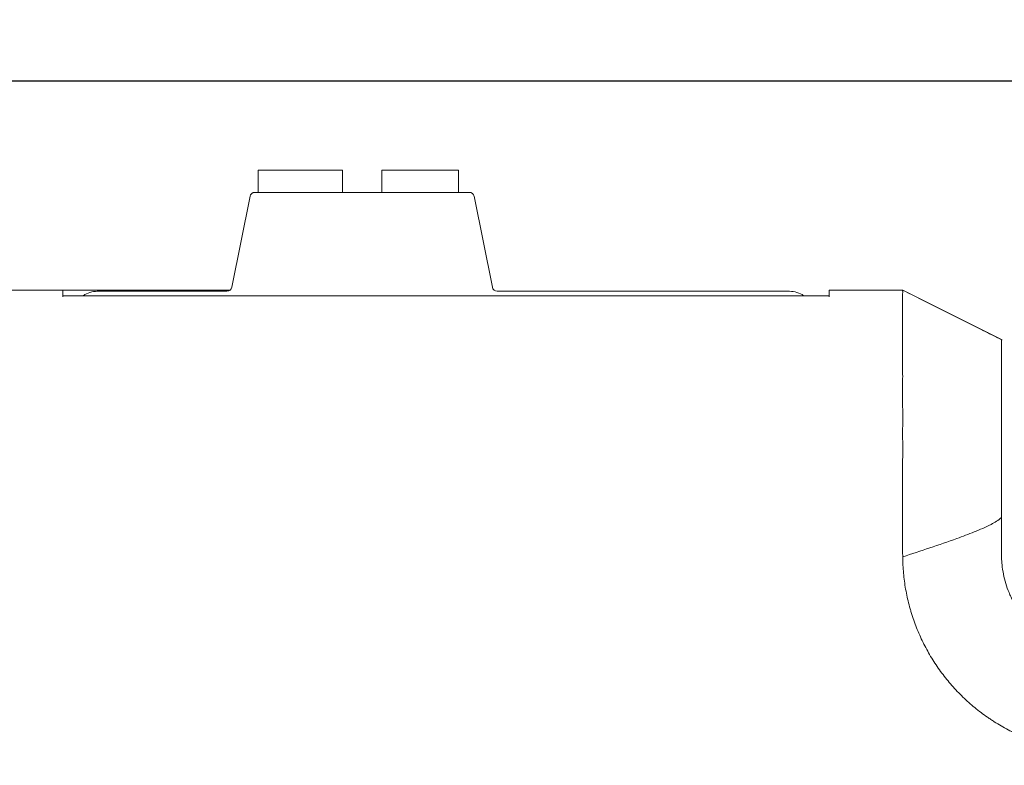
# Model space of a CAD drawing. Header units: millimetres. Extents: x -1114 to 1396, y -630 to 631.
# Tile 62 of 256: x -949 to -929, y -61 to -46. Entities that reach past the tile are written whole.
import ezdxf

# ---------------------------------------------------------------- set-up
doc = ezdxf.new("R2010")
doc.units = ezdxf.units.MM
doc.header["$MEASUREMENT"] = 0
doc.dimstyles.get("Standard").update_dxf_attribs({"dimtxt": 3.5, "dimasz": 0.18, "dimexe": 0.18, "dimexo": 0.0625, "dimgap": 0.09, "dimtad": 0, "dimtih": 1, "dimtoh": 1, "dimdec": 4, "dimzin": 0, "dimdsep": 46, "dimtxsty": 'Standard', "dimcen": 0.09, "dimadec": 0, "dimazin": 0, "dimtfac": 1, "dimtdec": 4, "dimtofl": 0, "dimtmove": 0, "dimatfit": 3, "dimfxl": 0, "dimtolj": 1, "dimtzin": 0, "dimarcsym": 0})

# ---------------------------------------------------------------- blocks, each defined once
blk = doc.blocks.new('*D6')
at = {"color": 0, "lineweight": -2}
for p, q in [((-974.724, -60.677), (-974.724, -21.749)), ((-869.224, -61.15), (-869.224, -21.749)), ((-974.544, -21.929), (-933.148, -21.929)), ((-869.404, -21.929), (-910.801, -21.929))]:
    blk.add_line(p, q, dxfattribs=at)
at = {"color": 0}
for points in [[(-974.544, -21.899), (-974.544, -21.959), (-974.724, -21.929)], [(-869.404, -21.959), (-869.404, -21.899), (-869.224, -21.929)]]:
    blk.add_solid(points, dxfattribs=at)
at = {"layer": 'Defpoints', "color": 0}
for p in [(-869.224, -21.929), (-974.724, -60.74), (-869.224, -61.212)]:
    blk.add_point(p, dxfattribs=at)
at = {"color": 0, "insert": (-921.974, -21.929), "char_height": 3.5, "attachment_point": 5}
blk.add_mtext('\\A1;105.5%%p1.0', dxfattribs=at)
blk = doc.blocks.new('*D10')
at = {"color": 0, "lineweight": -2}
for p, q in [((-926.761, -47.588), (-1024.979, -47.588)), ((-1024.799, -47.768), (-1024.799, -63.361)), ((-1024.799, -82.634), (-1024.799, -67.041)), ((-974.287, -82.814), (-1024.979, -82.814))]:
    blk.add_line(p, q, dxfattribs=at)
at = {"color": 0}
for points in [[(-1024.769, -47.768), (-1024.829, -47.768), (-1024.799, -47.588)], [(-1024.829, -82.634), (-1024.769, -82.634), (-1024.799, -82.814)]]:
    blk.add_solid(points, dxfattribs=at)
at = {"layer": 'Defpoints', "color": 0}
for p in [(-926.699, -47.588), (-1024.799, -82.814), (-974.224, -82.814)]:
    blk.add_point(p, dxfattribs=at)
at = {"color": 0, "insert": (-1024.799, -65.201), "char_height": 3.5, "attachment_point": 5}
blk.add_mtext('\\A1;35.2%%p0.5', dxfattribs=at)

msp = doc.modelspace()

# ---------------------------------------------------------------- linework, layer by layer
at = {"lineweight": 18}
for points, knots in [([(1038.9843, -629.7647), (1038.9843, -629.7647), (-1111.4882, -629.7647), (-1111.4882, -629.7647), (-1111.4882, -629.7647), (-1111.4882, -629.7647), (-1111.4882, 630.7883), (-1111.4882, 630.7883), (-1111.4882, 630.7883), (-1111.4882, 630.7883), (1038.9843, 630.7883), (1038.9843, 630.7883)], [0, 0, 0, 0, 0.3333333, 0.3333333, 0.3333333, 0.3333333, 0.6666667, 0.6666667, 0.6666667, 0.6666667, 1, 1, 1, 1]), ([(-931.355, -54.8138), (-931.3574, -54.7261), (-931.3557, -54.6389), (-931.3541, -54.5524), (-931.3541, -54.5524), (-931.3533, -54.5092), (-931.3525, -54.4661), (-931.3522, -54.4232), (-931.3522, -54.4232), (-931.3521, -54.4017), (-931.352, -54.3803), (-931.3522, -54.3589), (-931.3522, -54.3589), (-931.3524, -54.3375), (-931.3528, -54.3162), (-931.3531, -54.2948), (-931.3531, -54.2948), (-931.3542, -54.2096), (-931.3546, -54.125), (-931.3547, -54.041), (-931.3547, -54.041), (-931.3548, -53.999), (-931.3548, -53.9572), (-931.3547, -53.9155), (-931.3547, -53.9155), (-931.3547, -53.8738), (-931.3546, -53.8323), (-931.3545, -53.791), (-931.3545, -53.791), (-931.3542, -53.7086), (-931.3541, -53.6277), (-931.3541, -53.5484), (-931.3541, -53.5484), (-931.3542, -53.5087), (-931.3542, -53.4695), (-931.3543, -53.4306), (-931.3543, -53.4306), (-931.3543, -53.3917), (-931.3544, -53.3532), (-931.3544, -53.3153), (-931.3544, -53.3153), (-931.3545, -53.2395), (-931.3547, -53.1661), (-931.3547, -53.095), (-931.3547, -53.095), (-931.3548, -53.024), (-931.3548, -52.9553), (-931.3547, -52.8889), (-931.3547, -52.8889), (-931.3547, -52.8225), (-931.3546, -52.7584), (-931.3545, -52.6967), (-931.3545, -52.6967), (-931.3544, -52.6658), (-931.3544, -52.6355), (-931.3543, -52.6059), (-931.3543, -52.6059), (-931.3543, -52.591), (-931.3543, -52.5763), (-931.3543, -52.5619), (-931.3543, -52.5619), (-931.3543, -52.5474), (-931.3543, -52.5331), (-931.3543, -52.5191), (-931.3543, -52.5191), (-931.3543, -52.4628), (-931.3545, -52.4098), (-931.3546, -52.36), (-931.3546, -52.36), (-931.3546, -52.3102), (-931.3547, -52.2635), (-931.3546, -52.22), (-931.3546, -52.22), (-931.3546, -52.1765), (-931.3545, -52.1361), (-931.3545, -52.099), (-931.3545, -52.099), (-931.3544, -52.0805), (-931.3544, -52.0627), (-931.3544, -52.0458), (-931.3544, -52.0458), (-931.3545, -52.0289), (-931.3545, -52.0129), (-931.3546, -51.9978), (-931.3546, -51.9978), (-931.3548, -51.9375), (-931.355, -51.8918), (-931.3532, -51.8608)], [0, 0, 0, 0, 0.0454545, 0.0454545, 0.0454545, 0.0454545, 0.0909091, 0.0909091, 0.0909091, 0.0909091, 0.1363636, 0.1363636, 0.1363636, 0.1363636, 0.1818182, 0.1818182, 0.1818182, 0.1818182, 0.2272727, 0.2272727, 0.2272727, 0.2272727, 0.2727273, 0.2727273, 0.2727273, 0.2727273, 0.3181818, 0.3181818, 0.3181818, 0.3181818, 0.3636364, 0.3636364, 0.3636364, 0.3636364, 0.4090909, 0.4090909, 0.4090909, 0.4090909, 0.4545455, 0.4545455, 0.4545455, 0.4545455, 0.5, 0.5, 0.5, 0.5, 0.5454545, 0.5454545, 0.5454545, 0.5454545, 0.5909091, 0.5909091, 0.5909091, 0.5909091, 0.6363636, 0.6363636, 0.6363636, 0.6363636, 0.6818182, 0.6818182, 0.6818182, 0.6818182, 0.7272727, 0.7272727, 0.7272727, 0.7272727, 0.7727273, 0.7727273, 0.7727273, 0.7727273, 0.8181818, 0.8181818, 0.8181818, 0.8181818, 0.8636364, 0.8636364, 0.8636364, 0.8636364, 0.9090909, 0.9090909, 0.9090909, 0.9090909, 0.9545455, 0.9545455, 0.9545455, 0.9545455, 1, 1, 1, 1]), ([(-931.3532, -51.8608), (-931.3528, -51.853), (-931.3529, -51.8461), (-931.3533, -51.8403), (-931.3533, -51.8403), (-931.3537, -51.8344), (-931.3543, -51.8295), (-931.3549, -51.8256), (-931.3549, -51.8256), (-931.3559, -51.8178), (-931.3566, -51.8138), (-931.3535, -51.8138)], [0, 0, 0, 0, 0.3333333, 0.3333333, 0.3333333, 0.3333333, 0.6666667, 0.6666667, 0.6666667, 0.6666667, 1, 1, 1, 1]), ([(-929.3546, -54.8775), (-929.3546, -54.6799), (-929.3546, -54.4816), (-929.3546, -54.2908), (-929.3546, -54.2908), (-929.3546, -54.1), (-929.3546, -53.9172), (-929.3546, -53.7497), (-929.3546, -53.7497), (-929.3546, -53.4147), (-929.3546, -53.1448), (-929.3546, -52.9851), (-929.3546, -52.9851), (-929.3546, -52.9052), (-929.3546, -52.8523), (-929.3546, -52.828), (-929.3546, -52.828), (-929.3546, -52.8038), (-929.3546, -52.8169), (-929.3546, -52.8149)], [0, 0, 0, 0, 0.2, 0.2, 0.2, 0.2, 0.4, 0.4, 0.4, 0.4, 0.6, 0.6, 0.6, 0.6, 0.8, 0.8, 0.8, 0.8, 1, 1, 1, 1]), ([(-929.3546, -56.6559), (-929.3546, -56.5934), (-929.3546, -56.531), (-929.3546, -56.4686), (-929.3546, -56.4686), (-929.3546, -56.401), (-929.3546, -56.3334), (-929.3546, -56.2658), (-929.3546, -56.2658), (-929.3546, -56.1982), (-929.3546, -56.1307), (-929.3546, -56.0631)], [0, 0, 0, 0, 0.3333333, 0.3333333, 0.3333333, 0.3333333, 0.6666667, 0.6666667, 0.6666667, 0.6666667, 1, 1, 1, 1]), ([(-929.3546, -56.4101), (-929.4199, -56.4655), (-929.4932, -56.5091), (-929.5671, -56.5482), (-929.5671, -56.5482), (-929.6783, -56.607), (-929.7929, -56.6556), (-929.9084, -56.7017), (-929.9084, -56.7017), (-930.0239, -56.7479), (-930.1404, -56.7911), (-930.2573, -56.8331), (-930.2573, -56.8331), (-930.6206, -56.9637), (-930.9866, -57.0851), (-931.3531, -57.2046)], [0, 0, 0, 0, 0.25, 0.25, 0.25, 0.25, 0.5, 0.5, 0.5, 0.5, 0.75, 0.75, 0.75, 0.75, 1, 1, 1, 1]), ([(-928.3175, -61.0483), (-928.5277, -60.9929), (-928.7327, -60.9252), (-928.9303, -60.8406), (-928.9303, -60.8406), (-928.9797, -60.8195), (-929.0286, -60.7973), (-929.0771, -60.7741), (-929.0771, -60.7741), (-929.1256, -60.7509), (-929.1737, -60.7267), (-929.2213, -60.7016), (-929.2213, -60.7016), (-929.3166, -60.6512), (-929.4102, -60.597), (-929.5019, -60.5386), (-929.5019, -60.5386), (-929.5249, -60.524), (-929.5477, -60.5092), (-929.5704, -60.4941), (-929.5704, -60.4941), (-929.593, -60.4791), (-929.6155, -60.4638), (-929.6377, -60.4483), (-929.6377, -60.4483), (-929.6822, -60.4174), (-929.7259, -60.3857), (-929.7689, -60.3532), (-929.7689, -60.3532), (-929.8549, -60.2881), (-929.9378, -60.2198), (-930.0178, -60.1484), (-930.0178, -60.1484), (-930.0978, -60.0769), (-930.1749, -60.0024), (-930.249, -59.9247), (-930.249, -59.9247), (-930.3231, -59.847), (-930.3943, -59.7661), (-930.4625, -59.6821), (-930.4625, -59.6821), (-930.4966, -59.64), (-930.5299, -59.5972), (-930.5624, -59.5535), (-930.5624, -59.5535), (-930.595, -59.5099), (-930.6265, -59.4657), (-930.6571, -59.421), (-930.6571, -59.421), (-930.7182, -59.3316), (-930.7753, -59.2402), (-930.8285, -59.1469), (-930.8285, -59.1469), (-930.8818, -59.0535), (-930.9312, -58.9582), (-930.9767, -58.8609), (-930.9767, -58.8609), (-931.0223, -58.7636), (-931.064, -58.6644), (-931.1019, -58.5631), (-931.1019, -58.5631), (-931.1208, -58.5125), (-931.1387, -58.4614), (-931.1556, -58.4098), (-931.1556, -58.4098), (-931.1641, -58.3839), (-931.1723, -58.358), (-931.1803, -58.332), (-931.1803, -58.332), (-931.1882, -58.3059), (-931.1959, -58.2799), (-931.2033, -58.2538), (-931.2033, -58.2538), (-931.2328, -58.1493), (-931.2579, -58.0441), (-931.2788, -57.9382), (-931.2788, -57.9382), (-931.2997, -57.8323), (-931.3165, -57.7257), (-931.3288, -57.6184), (-931.3288, -57.6184), (-931.341, -57.511), (-931.3487, -57.4029), (-931.3513, -57.2939)], [0, 0, 0, 0, 0.047619, 0.047619, 0.047619, 0.047619, 0.0952381, 0.0952381, 0.0952381, 0.0952381, 0.1428571, 0.1428571, 0.1428571, 0.1428571, 0.1904762, 0.1904762, 0.1904762, 0.1904762, 0.2380952, 0.2380952, 0.2380952, 0.2380952, 0.2857143, 0.2857143, 0.2857143, 0.2857143, 0.3333333, 0.3333333, 0.3333333, 0.3333333, 0.3809524, 0.3809524, 0.3809524, 0.3809524, 0.4285714, 0.4285714, 0.4285714, 0.4285714, 0.4761905, 0.4761905, 0.4761905, 0.4761905, 0.5238095, 0.5238095, 0.5238095, 0.5238095, 0.5714286, 0.5714286, 0.5714286, 0.5714286, 0.6190476, 0.6190476, 0.6190476, 0.6190476, 0.6666667, 0.6666667, 0.6666667, 0.6666667, 0.7142857, 0.7142857, 0.7142857, 0.7142857, 0.7619048, 0.7619048, 0.7619048, 0.7619048, 0.8095238, 0.8095238, 0.8095238, 0.8095238, 0.8571429, 0.8571429, 0.8571429, 0.8571429, 0.9047619, 0.9047619, 0.9047619, 0.9047619, 0.952381, 0.952381, 0.952381, 0.952381, 1, 1, 1, 1]), ([(-927.3546, -59.1638), (-927.3876, -59.1638), (-927.4204, -59.163), (-927.453, -59.1614), (-927.453, -59.1614), (-927.4857, -59.1598), (-927.5182, -59.1574), (-927.5506, -59.1542), (-927.5506, -59.1542), (-927.6154, -59.1478), (-927.6796, -59.1383), (-927.7434, -59.1257), (-927.7434, -59.1257), (-927.8071, -59.1131), (-927.8703, -59.0973), (-927.9329, -59.0784), (-927.9329, -59.0784), (-927.9643, -59.0689), (-927.9955, -59.0586), (-928.0265, -59.0476), (-928.0265, -59.0476), (-928.0575, -59.0365), (-928.0881, -59.0248), (-928.1183, -59.0123), (-928.1183, -59.0123), (-928.2391, -58.9624), (-928.3538, -58.9013), (-928.4623, -58.8291), (-928.4623, -58.8291), (-928.4894, -58.8111), (-928.5161, -58.7923), (-928.5425, -58.7729), (-928.5425, -58.7729), (-928.5688, -58.7534), (-928.5948, -58.7332), (-928.6203, -58.7124), (-928.6203, -58.7124), (-928.6713, -58.6707), (-928.72, -58.6267), (-928.7665, -58.5804), (-928.7665, -58.5804), (-928.813, -58.534), (-928.8574, -58.4852), (-928.8992, -58.4343), (-928.8992, -58.4343), (-928.9411, -58.3835), (-928.9804, -58.3305), (-929.017, -58.2758), (-929.017, -58.2758), (-929.0536, -58.221), (-929.0876, -58.1645), (-929.1186, -58.1064), (-929.1186, -58.1064), (-929.1341, -58.0773), (-929.1489, -58.0479), (-929.163, -58.0182), (-929.163, -58.0182), (-929.177, -57.9884), (-929.1904, -57.9583), (-929.2029, -57.928), (-929.2029, -57.928), (-929.253, -57.8067), (-929.2906, -57.6823), (-929.316, -57.5547), (-929.316, -57.5547), (-929.3288, -57.4909), (-929.3384, -57.4264), (-929.3449, -57.361), (-929.3449, -57.361), (-929.3481, -57.3283), (-929.3506, -57.2954), (-929.3522, -57.2625), (-929.3522, -57.2625), (-929.3538, -57.2297), (-929.3546, -57.1968), (-929.3546, -57.1638)], [0, 0, 0, 0, 0.0526316, 0.0526316, 0.0526316, 0.0526316, 0.1052632, 0.1052632, 0.1052632, 0.1052632, 0.1578947, 0.1578947, 0.1578947, 0.1578947, 0.2105263, 0.2105263, 0.2105263, 0.2105263, 0.2631579, 0.2631579, 0.2631579, 0.2631579, 0.3157895, 0.3157895, 0.3157895, 0.3157895, 0.3684211, 0.3684211, 0.3684211, 0.3684211, 0.4210526, 0.4210526, 0.4210526, 0.4210526, 0.4736842, 0.4736842, 0.4736842, 0.4736842, 0.5263158, 0.5263158, 0.5263158, 0.5263158, 0.5789474, 0.5789474, 0.5789474, 0.5789474, 0.6315789, 0.6315789, 0.6315789, 0.6315789, 0.6842105, 0.6842105, 0.6842105, 0.6842105, 0.7368421, 0.7368421, 0.7368421, 0.7368421, 0.7894737, 0.7894737, 0.7894737, 0.7894737, 0.8421053, 0.8421053, 0.8421053, 0.8421053, 0.8947368, 0.8947368, 0.8947368, 0.8947368, 0.9473684, 0.9473684, 0.9473684, 0.9473684, 1, 1, 1, 1])]:
    msp.add_open_spline(points, degree=3, knots=knots, dxfattribs=at)
for points in [[(-944.385, -49.3852), (-944.385, -49.3852), (-944.385, -49.8352), (-944.385, -49.8352)], [(-942.685, -49.3852), (-942.685, -49.3852), (-944.385, -49.3852), (-944.385, -49.3852)], [(-942.685, -49.8352), (-942.685, -49.8352), (-942.685, -49.3852), (-942.685, -49.3852)], [(-940.335, -49.3852), (-940.335, -49.3852), (-941.885, -49.3852), (-941.885, -49.3852)], [(-941.885, -49.3852), (-941.885, -49.3852), (-941.885, -49.8352), (-941.885, -49.8352)], [(-940.335, -49.8352), (-940.335, -49.8352), (-940.335, -49.3852), (-940.335, -49.3852)], [(-944.5523, -49.9156), (-944.5523, -49.9156), (-944.9202, -51.7548), (-944.9202, -51.7548)], [(-944.4543, -49.8352), (-944.5019, -49.8352), (-944.543, -49.8689), (-944.5523, -49.9156)], [(-940.1182, -49.8352), (-940.1182, -49.8352), (-944.4543, -49.8352), (-944.4543, -49.8352)], [(-940.0202, -49.9156), (-940.0295, -49.8689), (-940.0706, -49.8352), (-940.1182, -49.8352)], [(-939.6523, -51.7548), (-939.6523, -51.7548), (-940.0202, -49.9156), (-940.0202, -49.9156)], [(-945.0182, -51.8352), (-944.9706, -51.8352), (-944.9295, -51.8016), (-944.9202, -51.7548)], [(-939.6523, -51.7548), (-939.643, -51.8016), (-939.6019, -51.8352), (-939.5543, -51.8352)], [(-951.2244, -51.8138), (-951.2244, -51.8138), (-948.3409, -51.8138), (-948.3409, -51.8138)], [(-948.3409, -51.8138), (-948.3409, -51.8138), (-951.2244, -51.8138), (-951.2244, -51.8138)], [(-944.9564, -51.8138), (-944.9564, -51.8138), (-948.3409, -51.8138), (-948.3409, -51.8138)], [(-948.3409, -51.8138), (-948.3409, -51.8138), (-948.3409, -51.9463), (-948.3409, -51.9463)], [(-932.8409, -51.9242), (-932.8409, -51.9242), (-948.3409, -51.9242), (-948.3409, -51.9242)], [(-947.6409, -51.8352), (-947.7427, -51.8352), (-947.842, -51.8663), (-947.9257, -51.9242)], [(-947.6409, -51.8352), (-947.6409, -51.8352), (-945.0182, -51.8352), (-945.0182, -51.8352)], [(-939.5543, -51.8352), (-939.5543, -51.8352), (-933.6409, -51.8352), (-933.6409, -51.8352)], [(-933.3562, -51.9242), (-933.4399, -51.8663), (-933.5392, -51.8352), (-933.6409, -51.8352)], [(-932.841, -51.8138), (-932.841, -51.8138), (-931.3535, -51.8138), (-931.3535, -51.8138)], [(-931.3535, -51.8138), (-931.3535, -51.8138), (-932.8409, -51.8138), (-932.8409, -51.8138)], [(-932.8409, -51.8138), (-932.8409, -51.8138), (-932.8409, -51.9463), (-932.8409, -51.9463)], [(-931.3546, -51.8138), (-931.353, -51.8146), (-931.3514, -51.8154), (-931.3498, -51.8162)], [(-931.3544, -51.8138), (-931.3544, -51.8138), (-931.3543, -51.8138), (-931.3543, -51.8138)], [(-929.5253, -52.7285), (-929.5253, -52.7285), (-931.3537, -51.8138), (-931.3537, -51.8138)], [(-931.352, -51.814), (-931.352, -51.814), (-931.3532, -51.8134), (-931.3532, -51.8134)], [(-929.8583, -52.5617), (-930.3559, -52.3125), (-931.1028, -51.9385), (-931.3519, -51.8137)], [(-929.3546, -52.8136), (-929.3546, -52.8136), (-931.3488, -51.8137), (-931.3488, -51.8137)], [(-929.6852, -52.6484), (-929.7994, -52.5911), (-929.969, -52.5063), (-930.0252, -52.4782)], [(-929.3546, -52.8138), (-929.4702, -52.7562), (-929.6431, -52.6696), (-929.7006, -52.6407)], [(-929.358, -52.8122), (-929.358, -52.8122), (-929.4972, -52.7425), (-929.4972, -52.7425)], [(-929.397, -52.7924), (-929.397, -52.7924), (-929.3546, -52.8116), (-929.3546, -52.8116)], [(-929.391, -52.7951), (-929.391, -52.7951), (-929.3546, -52.8135), (-929.3546, -52.8135)], [(-929.3426, -52.8196), (-929.3426, -52.8196), (-929.3546, -52.8139), (-929.3546, -52.8139)], [(-931.3537, -55.0739), (-931.3535, -54.9872), (-931.3525, -54.9005), (-931.355, -54.8138)], [(-929.3546, -56.0631), (-929.3546, -55.6679), (-929.3546, -55.2727), (-929.3546, -54.8775)], [(-931.3542, -56.5539), (-931.3547, -56.0606), (-931.3552, -55.5672), (-931.3537, -55.0739)], [(-931.3513, -57.2939), (-931.3572, -57.0473), (-931.3539, -56.8006), (-931.3542, -56.5539)], [(-929.3546, -57.1638), (-929.3546, -56.9945), (-929.3546, -56.8252), (-929.3546, -56.6559)]]:
    msp.add_open_spline(points, degree=3, dxfattribs=at)

# ---------------------------------------------------------------- dimensions: what is measured, and where the dimension line sits
at = {"color": 1}
dim = msp.add_linear_dim(base=(-869.2244, -21.9289), p1=(-974.7244, -60.7396), p2=(-869.2244, -61.2125), dimstyle='Standard', override={"dimdec": 1, "dimtxsty": 'Standard', "dimtol": 1, "dimtp": 1, "dimtm": 1, "dimtdec": 1}, dxfattribs=at)
dim.commit()
dim.dimension.update_dxf_attribs({"geometry": '*D6', "text_midpoint": (-921.9744, -21.9289)})
dim = msp.add_linear_dim(base=(-1024.7991, -82.8138), p1=(-926.6989, -47.5883), p2=(-974.2244, -82.8138), angle=90, dimstyle='Standard', override={"dimdec": 1, "dimtxsty": 'Standard', "dimtol": 1, "dimtp": 0.5, "dimtm": 0.5, "dimtdec": 1}, dxfattribs=at)
dim.commit()
dim.dimension.update_dxf_attribs({"geometry": '*D10', "text_midpoint": (-1024.7991, -65.201)})

doc.saveas('drawing.dxf')
